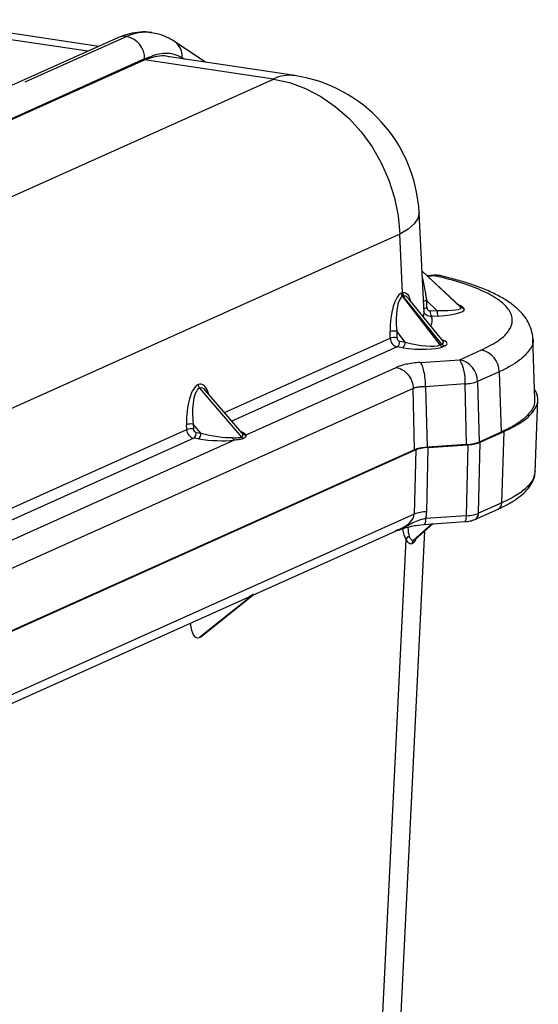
# Model space of a CAD drawing. Header units: millimetres. Extents: x 12 to 859, y 4 to 555.
# Tile 68 of 69: x 783 to 810, y 425 to 476. Entities that reach past the tile are written whole.
import ezdxf

# ---------------------------------------------------------------- set-up
doc = ezdxf.new("R2010")
doc.units = ezdxf.units.MM

msp = doc.modelspace()

# ---------------------------------------------------------------- linework, layer by layer
at = {"color": 8, "linetype": 'Continuous', "lineweight": 25}
for p, q in [((786.271, 474.553), (776.365, 476.034)), ((791.126, 474.239), (791.133, 474.167)), ((791.126, 474.239), (791.249, 474.15)), ((804.215, 462.974), (803.811, 462.946)), ((793.322, 455.924), (801.873, 459.757)), ((802.237, 459.306), (793.703, 455.481)), ((803.057, 457.168), (759.952, 437.845)), ((779.818, 449.87), (791.368, 455.048)), ((791.734, 454.598), (780.198, 449.427)), ((803.118, 450.68), (760.417, 431.538)), ((803.082, 449.334), (804.02, 450.177)), ((804.051, 450.179), (803.101, 449.341)), ((803.162, 449.386), (803.101, 449.341))]:
    msp.add_line(p, q, dxfattribs=at)
at = {"color": 7, "linetype": 'Continuous', "lineweight": 25}
for p, q in [((786.841, 474.809), (777.64, 476.184)), ((788.28, 475.316), (783.01, 472.954)), ((787.847, 475.26), (782.331, 472.787)), ((792.347, 473.986), (790.762, 475.043)), ((789.197, 474.157), (741.192, 452.637)), ((741.192, 452.596), (789.197, 474.116)), ((789.197, 474.116), (789.44, 474.251)), ((789.476, 474.204), (789.197, 474.116)), ((795.842, 473.123), (789.197, 474.116)), ((796.956, 473.297), (790.472, 474.266)), ((747.838, 451.603), (795.842, 473.123)), ((803.623, 461.084), (803.368, 466.218)), ((802.364, 465.124), (754.359, 443.604)), ((802.513, 462.107), (802.364, 465.124)), ((805.453, 461.418), (803.517, 463.22)), ((803.517, 463.219), (805.508, 461.365)), ((804.142, 463.007), (803.773, 462.982)), ((802.445, 462.081), (802.472, 462.093)), ((802.536, 461.918), (802.51, 461.906)), ((802.51, 461.906), (804.431, 459.408)), ((804.537, 459.456), (802.536, 461.918)), ((804.59, 459.625), (802.818, 461.805)), ((804.29, 461.193), (803.757, 461.689)), ((803.943, 461.169), (804.29, 461.193)), ((805.456, 461.416), (805.45, 461.421)), ((805.508, 461.365), (805.453, 461.418)), ((805.627, 461.358), (805.682, 461.306)), ((804.356, 460.893), (804.009, 460.869)), ((801.873, 459.757), (801.869, 460.096)), ((802.648, 459.558), (802.216, 460.12)), ((802.216, 460.12), (802.22, 459.781)), ((802.364, 459.6), (802.648, 459.558)), ((809.345, 456.621), (809.233, 459.742)), ((802.521, 459.264), (802.237, 459.306)), ((804.431, 459.408), (804.537, 459.456)), ((804.692, 459.361), (804.587, 459.313)), ((805.472, 458.649), (806.586, 459.149)), ((803.427, 458.507), (805.472, 458.649)), ((794.431, 454.774), (802.178, 458.247)), ((807.502, 458.025), (806.388, 457.526)), ((807.502, 458.025), (807.599, 454.908)), ((792.033, 457.183), (794.2, 454.659)), ((794.222, 454.876), (792.341, 457.067)), ((803.132, 454.001), (803.057, 457.168)), ((805.745, 457.398), (803.7, 457.256)), ((803.7, 457.256), (803.774, 454.129)), ((805.819, 454.271), (805.745, 457.398)), ((806.388, 457.526), (806.462, 454.398)), ((809.365, 452.87), (809.499, 456.586)), ((791.368, 455.048), (791.36, 455.294)), ((792.104, 454.864), (791.707, 455.327)), ((791.707, 455.327), (791.715, 455.08)), ((780.926, 448.72), (793.807, 454.495)), ((791.977, 454.562), (791.734, 454.598)), ((791.861, 454.901), (792.104, 454.864)), ((807.599, 454.908), (806.462, 454.398)), ((806.527, 454.39), (807.753, 454.94)), ((807.638, 451.262), (807.753, 454.94)), ((803.132, 454.001), (760.492, 434.886)), ((803.197, 453.993), (760.493, 434.849)), ((803.197, 453.993), (803.118, 450.68)), ((803.76, 450.808), (803.839, 454.12)), ((805.819, 454.271), (803.774, 454.129)), ((803.839, 454.12), (805.884, 454.262)), ((805.884, 454.262), (805.796, 450.597)), ((806.439, 450.725), (806.527, 454.39)), ((806.245, 450.408), (807.445, 450.945)), ((807.638, 451.262), (806.439, 450.725)), ((805.796, 450.597), (803.701, 450.452)), ((803.166, 449.381), (804.072, 450.181)), ((803.296, 450.116), (803.621, 450.15)), ((803.621, 450.15), (805.716, 450.295)), ((794.786, 446.507), (802.299, 449.875)), ((802.268, 421.494), (803.663, 449.819)), ((802.679, 449.382), (801.264, 420.635)), ((781.282, 440.453), (794.593, 446.42)), ((794.811, 446.538), (792.023, 444.317)), ((792.096, 444.362), (794.795, 446.513))]:
    msp.add_line(p, q, dxfattribs=at)
at = {"color": 7, "linetype": 'Continuous', "lineweight": 25, "flags": 128}
msp.add_lwpolyline([(795.842, 473.123), (796.675, 472.939), (797.494, 472.639), (798.287, 472.228), (799.039, 471.712), (799.739, 471.101), (800.375, 470.403), (800.937, 469.631), (801.416, 468.797), (801.804, 467.914), (802.094, 466.998), (802.282, 466.063), (802.364, 465.124)], dxfattribs=at)
at = {"color": 8, "linetype": 'Continuous', "lineweight": 25, "flags": 128}
for points in [[(803.368, 466.218), (803.369, 466.191), (803.305, 465.922), (803.114, 465.651), (802.798, 465.384), (802.364, 465.124)], [(804.142, 463.007), (804.163, 463.006), (804.215, 462.974)], [(804.447, 462.984), (804.349, 462.994), (804.215, 462.974)], [(803.701, 450.452), (803.698, 450.377), (803.691, 450.309), (803.681, 450.251), (803.667, 450.204), (803.651, 450.171), (803.632, 450.153), (803.621, 450.15)], [(805.796, 450.597), (805.794, 450.522), (805.787, 450.454), (805.777, 450.396), (805.763, 450.35), (805.747, 450.317), (805.728, 450.298), (805.716, 450.295)]]:
    msp.add_lwpolyline(points, dxfattribs=at)
at = {"color": 8, "linetype": 'Continuous', "lineweight": 25}
for centre, radius, start, end in [((788.159, 474.556), 0.77, 80.9785, 113.902), ((789.256, 473.256), 2.279, 82.3366, 115.34), ((790.254, 474.328), 0.877, 354.1168, 54.585), ((796.688, 471.361), 1.955, 82.1267, 115.6356), ((803.79, 461.206), 0.484, 93.8501, 113.7572), ((803.809, 460.836), 0.48, 93.7936, 114.0216), ((807.291, 451.256), 0.347, 296.3021, 1.0145), ((806.092, 450.719), 0.347, 296.2519, 1.0156)]:
    msp.add_arc(centre, radius, start, end, dxfattribs=at)
at = {"color": 7, "linetype": 'Continuous', "lineweight": 25}
for centre, radius, start, end in [((788.033, 474.179), 1.164, 358.9121, 77.7511), ((790.186, 471.956), 2.413, 108.0168, 114.214), ((795.842, 465.845), 7.535, 2.837, 81.5012), ((804.215, 461.952), 1.058, 76.9892, 93.9671), ((802.806, 462.102), 0.293, 178.9096, 216.1484), ((802.744, 462.092), 0.299, 182.1072, 218.3386), ((802.771, 462.104), 0.299, 182.1072, 218.3386), ((804.493, 461.132), 0.551, 176.1602, 208.5258), ((804.84, 461.156), 0.551, 176.1602, 208.5258), ((805.609, 461.588), 0.23, 227.4549, 274.4902), ((805.664, 461.535), 0.23, 227.4549, 274.4902), ((802.103, 459.226), 0.901, 82.8429, 105.0914), ((802.108, 458.887), 0.901, 82.8429, 105.0914), ((802.021, 459.574), 0.344, 308.9236, 4.3304), ((802.305, 459.532), 0.344, 308.9236, 4.3304), ((804.63, 459.559), 0.249, 217.0991, 260.0157), ((804.735, 459.606), 0.249, 217.0991, 260.0157), ((806.341, 458.013), 1.161, 0.5729, 77.8091), ((803.453, 457.552), 2.297, 356.1602, 28.5258), ((805.226, 457.514), 1.161, 0.5729, 77.8091), ((792.26, 457.378), 0.299, 182.1064, 220.5885), ((805.622, 459.701), 2.306, 273.0721, 289.3934), ((791.607, 454.535), 0.798, 82.7727, 107.9812), ((791.614, 454.289), 0.798, 82.7727, 107.9812), ((791.833, 455.052), 0.465, 180.5729, 257.8091), ((791.901, 455.082), 0.186, 180.5729, 257.8091), ((791.514, 454.869), 0.349, 309.1832, 5.238), ((791.757, 454.833), 0.349, 309.1832, 5.238), ((793.974, 454.667), 0.24, 189.7243, 226.0824), ((794.398, 454.827), 0.26, 220.1212, 248.2337), ((794.419, 455.017), 0.244, 222.6894, 272.7417), ((803.793, 448.958), 1.85, 91.0387, 111.4268), ((802.955, 449.242), 0.31, 108.0189, 153.2873), ((803.239, 449.155), 0.239, 131.13, 176.545), ((803.258, 449.16), 0.24, 131.0174, 176.3987)]:
    msp.add_arc(centre, radius, start, end, dxfattribs=at)
for centre, major_axis, ratio, start_param, end_param in [((802.543, 460.354), (0.03, 1.76), 0.350732, 0.095408, 0.162982), ((802.484, 460.328), (0.065, 1.774), 0.344741, 0.168428, 1.714544), ((802.703, 460.303), (-0.139, 1.618), 0.310187, 0.111795, 1.657911), ((802.762, 460.33), (-0.177, 1.602), 0.318899, 0.030832, 0.098406), ((794.24, 496.904), (-12.654, 216.666), 0.03479, 4.54535, 4.547104), ((803.997, 461.442), (1.533, -0.12), 0.149912, 4.916834, 6.46295), ((803.997, 461.197), (1.715, 0.052), 0.187544, 4.917862, 6.463978), ((802.24, 459.717), (-0.164, 0.39), 0.840002, 1.133004, 2.668894), ((802.367, 459.765), (-0.06, 0.158), 0.844714, 1.163566, 2.699456), ((803.098, 459.545), (1.61, -0.114), 0.211846, 4.360826, 5.906942), ((803.098, 459.79), (1.416, -0.299), 0.23008, 4.437801, 5.983917), ((792.017, 455.588), (0.06, 1.803), 0.363718, 0.176052, 1.746849), ((792.236, 455.564), (-0.141, 1.636), 0.335697, 0.116603, 1.6874), ((792.633, 454.856), (1.811, -0.134), 0.200775, 4.356533, 5.432463), ((792.633, 455.102), (1.627, -0.327), 0.211726, 4.423976, 5.499906), ((792.633, 455.102), (1.627, -0.327), 0.211726, 0.206453, 0.264749), ((804.049, 453.864), (1.059, 0), 0.258867, 1.833242, 2.618136), ((804.114, 453.855), (1.059, 0), 0.258867, 1.833242, 2.618136), ((805.545, 454.535), (1.059, 0), 0.258867, 4.974835, 5.759729), ((805.61, 454.527), (1.059, 0), 0.258867, 4.974835, 5.759729), ((801.215, 450.693), (2.537, 0.28), 0.695669, 5.990079, 6.189621), ((805.522, 450.876), (1.058, -0.01), 0.270382, 4.977112, 5.762005), ((795.768, 442.715), (7.82, 6.476), 0.117436, 0.298524, 0.304498), ((795.618, 442.917), (8.078, 6.45), 0.112562, 0.306532, 0.312506), ((792.067, 445.692), (0.153, 1.394), 0.364632, 2.083983, 3.352425), ((792.067, 445.692), (0.153, 1.394), 0.364632, 3.352425, 3.489148)]:
    msp.add_ellipse(centre, major_axis=major_axis, ratio=ratio, start_param=start_param, end_param=end_param, dxfattribs=at)
at = {"color": 8, "linetype": 'Continuous', "lineweight": 25}
for centre, major_axis, ratio, start_param, end_param in [((803.958, 461.235), (1.699, 0.067), 0.190848, 0.180673, 0.537331), ((796.078, 461.077), (7.545, -0.019), 0.257823, 6.182491, 6.296628), ((796.078, 460.668), (7.968, 0.001), 0.258546, 6.145502, 6.380097), ((803.173, 459.824), (1.448, -0.288), 0.216571, 5.980561, 6.538655), ((803.173, 459.579), (1.638, -0.103), 0.204853, 5.911881, 6.874942), ((792.017, 455.588), (0.06, 1.803), 0.363718, 5.507206, 6.459238), ((792.236, 455.564), (-0.141, 1.636), 0.335697, 5.846626, 6.399789), ((792.633, 454.856), (1.811, -0.134), 0.200775, 0.13901, 0.578484), ((801.489, 450.393), (1.62, 0.369), 0.451254, 5.130301, 6.174238), ((803.084, 450.866), (0.157, 1.683), 0.353283, 2.201116, 2.682198), ((803.303, 450.824), (0.281, 1.473), 0.295649, 2.224682, 2.687577)]:
    msp.add_ellipse(centre, major_axis=major_axis, ratio=ratio, start_param=start_param, end_param=end_param, dxfattribs=at)
at = {"color": 7, "linetype": 'Continuous', "lineweight": 25}
for points, knots in [([(789.558, 475.503), (789.497, 475.516), (789.257, 475.565), (788.826, 475.542), (788.312, 475.448), (787.994, 475.319), (787.847, 475.26)], [0, 0, 0, 0, 0.108527, 0.421215, 0.733826, 1, 1, 1, 1]), ([(790.762, 475.043), (790.659, 475.106), (790.393, 475.27), (789.989, 475.439), (789.679, 475.485), (789.558, 475.503)], [0, 0, 0, 0, 0.276125, 0.717697, 1, 1, 1, 1]), ([(789.44, 474.251), (789.576, 474.308), (789.855, 474.426), (790.276, 474.477), (790.708, 474.435), (790.985, 474.305), (791.126, 474.239)], [0, 0, 0, 0, 0.230192, 0.47358, 0.730185, 1, 1, 1, 1]), ([(789.44, 474.251), (789.44, 474.246), (789.441, 474.238), (789.445, 474.228), (789.45, 474.22), (789.455, 474.214), (789.464, 474.207), (789.471, 474.206), (789.476, 474.204)], [0, 0, 0, 0, 0.239467, 0.368371, 0.500008, 0.631644, 0.760545, 1, 1, 1, 1]), ([(806.586, 459.149), (806.904, 459.31), (807.54, 459.633), (808.056, 460.155), (808.231, 460.681), (808.066, 461.199), (807.564, 461.702), (806.744, 462.175), (805.639, 462.61), (804.69, 462.853), (804.215, 462.974)], [0, 0, 0, 0, 0.129655, 0.259313, 0.382807, 0.506304, 0.629775, 0.753245, 0.876621, 1, 1, 1, 1]), ([(809.23, 459.728), (809.23, 459.733), (809.243, 459.885), (809.169, 460.185), (809.011, 460.591), (808.759, 460.961), (808.429, 461.307), (807.997, 461.642), (807.452, 461.965), (806.797, 462.269), (806.088, 462.533), (805.341, 462.762), (804.793, 462.904), (804.482, 462.973), (804.446, 462.98)], [0, 0, 0, 0, 0.002693, 0.082492, 0.161754, 0.244285, 0.334147, 0.436324, 0.550368, 0.669162, 0.785782, 0.884519, 0.98673, 1, 1, 1, 1]), ([(804.009, 460.869), (803.961, 460.871), (803.866, 460.876), (803.741, 460.944), (803.653, 461.031), (803.628, 461.102), (803.618, 461.129)], [0, 0, 0, 0, 0.275365, 0.551771, 0.826735, 1, 1, 1, 1]), ([(803.777, 461.314), (803.778, 461.305), (803.781, 461.278), (803.799, 461.236), (803.837, 461.196), (803.887, 461.17), (803.924, 461.169), (803.943, 461.169)], [0, 0, 0, 0, 0.108114, 0.327726, 0.550471, 0.775274, 1, 1, 1, 1]), ([(804.589, 459.624), (804.591, 459.621), (804.594, 459.617), (804.587, 459.63), (804.585, 459.634)], [0, 0, 0, 0, 0.705398, 1, 1, 1, 1]), ([(803.428, 458.508), (803.146, 458.488), (802.909, 458.454), (802.498, 458.366), (802.322, 458.312), (802.179, 458.248)], [0, 0, 0, 0, 0.5, 0.5, 1, 1, 1, 1]), ([(802.179, 458.248), (802.281, 458.232), (802.391, 458.196), (802.603, 458.072), (802.705, 457.985), (802.876, 457.776), (802.943, 457.655), (803.033, 457.408), (803.055, 457.283), (803.058, 457.169)], [0, 0, 0, 0, 0.25, 0.25, 0.5, 0.5, 0.75, 0.75, 1, 1, 1, 1]), ([(803.702, 457.257), (803.701, 457.376), (803.694, 457.509), (803.666, 457.779), (803.645, 457.916), (803.592, 458.158), (803.56, 458.264), (803.494, 458.423), (803.46, 458.477), (803.428, 458.508)], [0, 0, 0, 0, 0.25, 0.25, 0.5, 0.5, 0.75, 0.75, 1, 1, 1, 1]), ([(803.702, 457.257), (803.686, 457.256), (803.649, 457.254), (803.586, 457.251), (803.51, 457.247), (803.423, 457.241), (803.33, 457.233), (803.242, 457.222), (803.167, 457.206), (803.106, 457.19), (803.074, 457.176), (803.058, 457.169)], [0, 0, 0, 0, 0.059602, 0.139166, 0.238697, 0.358194, 0.497653, 0.643008, 0.775137, 0.894105, 1, 1, 1, 1]), ([(807.753, 454.94), (808.104, 455.117), (808.805, 455.471), (809.367, 456.053), (809.582, 456.608), (809.405, 456.962), (809.327, 457.118)], [0, 0, 0, 0, 0.263523, 0.527807, 0.791112, 1, 1, 1, 1]), ([(809.324, 456.621), (809.327, 456.534), (809.336, 456.313), (809.143, 455.966), (808.779, 455.589), (808.274, 455.235), (807.822, 455.016), (807.599, 454.908)], [0, 0, 0, 0, 0.145688, 0.369786, 0.584753, 0.795565, 1, 1, 1, 1]), ([(793.737, 454.627), (793.829, 454.626), (793.988, 454.625), (794.139, 454.636), (794.189, 454.655), (794.2, 454.659)], [0, 0, 0, 0, 0.5166981, 0.8896308, 1, 1, 1, 1]), ([(794.302, 454.585), (794.288, 454.58), (794.23, 454.556), (794.073, 454.526), (793.903, 454.506), (793.807, 454.495)], [0, 0, 0, 0, 0.117327, 0.502598, 1, 1, 1, 1]), ([(794.2, 454.659), (794.225, 454.676), (794.254, 454.695), (794.28, 454.763), (794.259, 454.809), (794.24, 454.852)], [0, 0, 0, 0, 0.319654, 0.375109, 1, 1, 1, 1]), ([(794.221, 454.876), (794.222, 454.875), (794.227, 454.871), (794.219, 454.881), (794.212, 454.89)], [0, 0, 0, 0, 0.180241, 1, 1, 1, 1]), ([(794.431, 454.774), (794.431, 454.771), (794.436, 454.736), (794.426, 454.662), (794.338, 454.608), (794.302, 454.585)], [0, 0, 0, 0, 0.051934, 0.60706, 1, 1, 1, 1]), ([(807.445, 450.949), (807.515, 450.98), (807.775, 451.098), (808.175, 451.314), (808.601, 451.607), (808.937, 451.916), (809.18, 452.246), (809.331, 452.577), (809.351, 452.801), (809.361, 452.905)], [0, 0, 0, 0, 0.0633442, 0.2346297, 0.3969311, 0.5671605, 0.726629, 0.8737912, 1, 1, 1, 1]), ([(802.202, 449.832), (802.332, 449.876), (802.571, 449.958), (802.927, 450.051), (803.17, 450.103), (803.293, 450.116), (803.296, 450.116)], [0, 0, 0, 0, 0.405697, 0.750766, 0.993914, 1, 1, 1, 1]), ([(805.716, 450.295), (805.764, 450.299), (805.914, 450.312), (806.091, 450.346), (806.208, 450.393), (806.245, 450.408)], [0, 0, 0, 0, 0.238769, 0.754784, 1, 1, 1, 1]), ([(803.082, 449.334), (803.059, 449.327), (803.037, 449.327), (802.995, 449.341), (802.975, 449.354), (802.918, 449.409), (802.886, 449.466), (802.86, 449.537)], [0, 0, 0, 0, 0.25, 0.25, 0.5, 0.5, 1, 1, 1, 1]), ([(802.679, 449.382), (802.701, 449.341), (802.725, 449.305), (802.775, 449.244), (802.802, 449.219), (802.857, 449.181), (802.885, 449.168), (802.943, 449.157), (802.972, 449.159), (803.001, 449.169)], [0, 0, 0, 0, 0.25, 0.25, 0.5, 0.5, 0.75, 0.75, 1, 1, 1, 1]), ([(794.811, 446.538), (794.81, 446.537), (794.74, 446.493), (794.665, 446.459), (794.59, 446.426)], [0, 0, 0, 0, 0.014611, 1, 1, 1, 1]), ([(794.79, 446.519), (794.798, 446.523), (794.807, 446.526), (794.811, 446.538), (794.811, 446.538)], [0, 0, 0, 0, 0.980293, 1, 1, 1, 1])]:
    msp.add_open_spline(points, degree=3, knots=knots, dxfattribs=at)
at = {"color": 8, "linetype": 'Continuous', "lineweight": 25}
for points, knots in [([(790.47, 474.26), (790.461, 474.264), (790.154, 474.376), (789.81, 474.289), (789.476, 474.204)], [0, 0, 0, 0, 0.031322, 1, 1, 1, 1]), ([(803.535, 462.86), (803.547, 462.809), (803.6, 462.595), (803.673, 462.182), (803.73, 461.848), (803.757, 461.689)], [0, 0, 0, 0, 0.14177, 0.591275, 1, 1, 1, 1]), ([(802.513, 462.107), (802.533, 462.111), (802.607, 462.123), (802.735, 462.065), (802.852, 461.912), (802.897, 461.748), (802.914, 461.687)], [0, 0, 0, 0, 0.1061972, 0.410891, 0.7835035, 1, 1, 1, 1]), ([(802.81, 461.798), (802.792, 461.826), (802.737, 461.906), (802.65, 461.938), (802.586, 461.931), (802.57, 461.929)], [0, 0, 0, 0, 0.2767367, 0.8148021, 1, 1, 1, 1]), ([(809.224, 459.73), (809.228, 459.721), (809.295, 459.522), (809.089, 459.137), (808.649, 458.672), (808.084, 458.304), (807.696, 458.118), (807.502, 458.025)], [0, 0, 0, 0, 0.01572, 0.336219, 0.644837, 0.821628, 1, 1, 1, 1]), ([(809.354, 452.893), (809.321, 452.715), (809.276, 452.465), (808.945, 452.065), (808.5, 451.688), (807.927, 451.405), (807.638, 451.262)], [0, 0, 0, 0, 0.311247, 0.439697, 0.716961, 1, 1, 1, 1]), ([(803.701, 450.452), (803.561, 450.418), (803.168, 450.324), (802.693, 450.012), (802.305, 449.884), (802.126, 449.825)], [0, 0, 0, 0, 0.228821, 0.643428, 1, 1, 1, 1]), ([(803.019, 449.175), (803.058, 449.196), (803.136, 449.236), (803.197, 449.37), (803.228, 449.436)], [0, 0, 0, 0, 0.50622, 1, 1, 1, 1])]:
    msp.add_open_spline(points, degree=3, knots=knots, dxfattribs=at)

doc.saveas('drawing.dxf')
